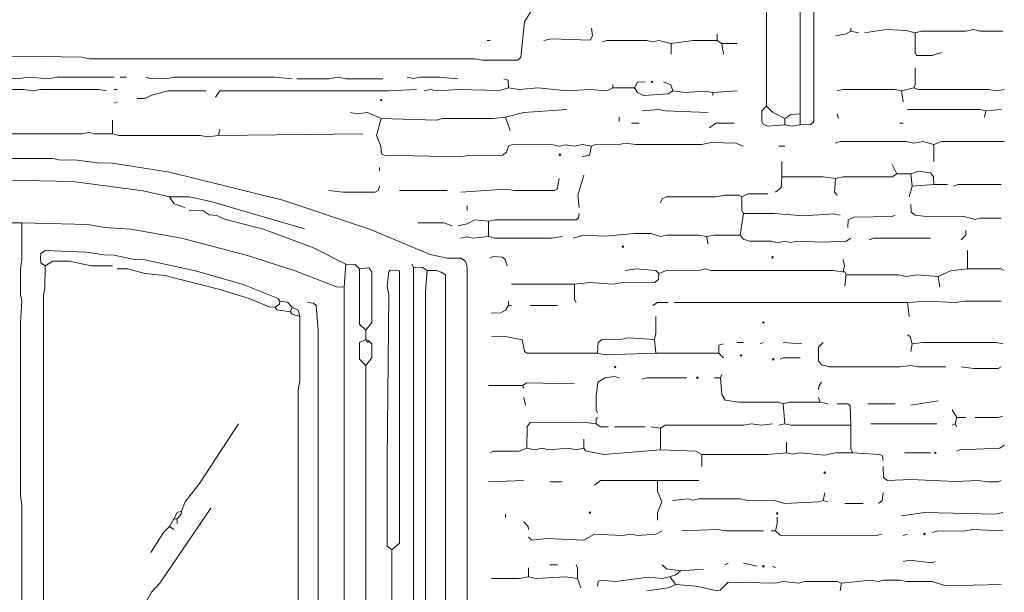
# Model space of a CAD drawing. Header units: millimetres. Extents: x 11 to 20000, y -4 to 8232.
# Tile 12 of 54: x 5451 to 7870, y 1399 to 2807. Entities that reach past the tile are written whole.
import ezdxf

# ---------------------------------------------------------------- set-up
doc = ezdxf.new("R2010")
doc.units = ezdxf.units.MM
doc.layers.add('MASONRY_AND_ARCH', color=7, linetype='Continuous', lineweight=13)

msp = doc.modelspace()

# ---------------------------------------------------------------- linework, layer by layer
at = {"layer": 'MASONRY_AND_ARCH', "color": 7, "lineweight": 13}
for points in [[(7285.06787, 3337.10407), (7285.06165, 3039.21595), (7281.2974, 3016.59152), (7285.06165, 2990.19581), (7285.06787, 2594.26821)], [(7368.0241, 2575.41505), (7368.0241, 2590.49774), (7368.0241, 2865.76143), (7379.33609, 2884.61538)], [(7390.6483, 2884.61538), (7401.96075, 2861.99095), (7401.96075, 2556.56799), (7394.41267, 2549.17398), (7368.0241, 2549.01934)], [(4090.05419, 2861.99095), (4116.59038, 2801.65939), (4125.04027, 2763.95147), (4126.2448, 2722.47387), (4132.87828, 2711.31629), (4144.04265, 2707.39729), (4260.93473, 2711.30939), (4276.0181, 2714.9259), (4325.03812, 2714.78439), (4340.12025, 2711.16787), (4675.71686, 2711.16787), (4698.34129, 2714.93213), (4724.73563, 2711.16787), (5226.24434, 2711.16787), (5245.09762, 2714.9259), (5452.48869, 2717.50475), (5603.31867, 2714.9259), (5622.17195, 2711.16787), (6568.62771, 2711.15543), (6587.48088, 2707.39661), (6674.20124, 2707.54502), (6681.59525, 2714.93903), (6690.4888, 2801.65939), (6706.95373, 2828.0543)], [(6855.20362, 2786.5759), (6857.77964, 2767.72274), (6851.7293, 2756.56516), (6757.16414, 2760.181), (6738.31097, 2756.41052)], [(7492.45826, 2779.03495), (7492.45826, 2786.5759)], [(7526.39491, 2775.26369), (7579.18552, 2782.80543), (7628.20419, 2780.70645), (7650.82862, 2775.26369)], [(7865.76075, 2779.03495), (7809.19966, 2779.18269), (7794.11765, 2782.79231), (7775.26301, 2779.04118), (7665.91346, 2778.88722), (7650.82862, 2775.26369)], [(7164.40396, 2771.49321), (7164.40396, 2756.41052)], [(7492.45826, 2779.03495), (7481.14604, 2772.54955), (7454.75113, 2767.72274)], [(7492.45826, 2779.03495), (7511.31222, 2775.26369)], [(7714.93213, 2726.24434), (7692.30769, 2718.85034), (7653.9198, 2719.07138), (7650.9129, 2726.18009), (7650.82862, 2775.26369)], [(6606.33484, 2756.41052), (6598.7931, 2756.41052)], [(6881.59853, 2752.63925), (6892.91075, 2756.40362), (6990.95023, 2756.4043), (7006.03292, 2752.79389), (7021.1164, 2756.11425), (7051.28179, 2748.86878)], [(7164.40396, 2756.41052), (7104.0724, 2756.26278), (7051.28179, 2748.86878)], [(7051.28179, 2748.86878), (7051.28179, 2722.47387)], [(7175.71618, 2748.86878), (7164.40396, 2756.41052)], [(7175.71618, 2748.86878), (7213.4241, 2748.86878)], [(7175.71618, 2748.86878), (7179.48744, 2722.47387)], [(7647.05882, 2639.51708), (7650.68156, 2647.06572), (7650.82862, 2688.53722)], [(5682.50419, 2665.91278), (5542.98643, 2665.90656), (5520.36199, 2662.14152), (5475.11312, 2665.89966), (5441.17647, 2662.14774), (5418.55204, 2665.91278), (5380.84423, 2662.14152), (5101.80995, 2662.14774), (5067.8733, 2665.90656), (5045.24887, 2662.14842), (5026.39559, 2665.91278)], [(5712.66968, 2665.91278), (5697.58631, 2665.91278)], [(5761.68971, 2665.91278), (5773.00192, 2662.14774), (5814.47964, 2662.28925), (5829.56233, 2665.90656), (6078.43111, 2665.91278), (6119.9095, 2662.14152)], [(6342.38337, 2662.14152), (6251.88563, 2662.14774), (6233.03167, 2665.90588), (6210.40724, 2662.14774), (6131.22172, 2662.14152)], [(6527.14932, 2662.14152), (6481.90045, 2665.91278), (6432.88111, 2665.76505), (6417.79762, 2662.29615), (6402.71493, 2665.91278)], [(6651.58371, 2639.51708), (6650.37952, 2658.2164), (6640.27149, 2662.14152)], [(6651.58371, 2639.51708), (6628.95928, 2633.17398), (6527.14932, 2635.74038), (6478.12998, 2631.98235), (6459.27602, 2635.59197), (6444.19333, 2631.97613)], [(6651.58371, 2639.51708), (6677.97862, 2635.75351), (6723.22749, 2639.36934), (6794.87206, 2631.97613), (6851.43314, 2635.74661), (6892.91075, 2632.12455), (6907.99423, 2639.51708)], [(6907.99423, 2647.05882), (6907.99423, 2639.51708)], [(6960.78405, 2639.51708), (6907.99423, 2639.51708)], [(6987.17975, 2654.60057), (6968.33269, 2653.39638), (6960.78405, 2639.51708)], [(7055.05305, 2631.97613), (7043.74084, 2624.58903), (6983.40848, 2620.81233), (6968.33269, 2628.35339), (6960.78405, 2639.51708)], [(7055.05305, 2631.97613), (7050.22545, 2646.91041), (7032.42862, 2654.60057)], [(7647.05882, 2639.51708), (7616.89197, 2631.97613)], [(7647.05882, 2639.51708), (7658.37104, 2635.75283), (7831.8241, 2635.74038), (7850.67873, 2631.98235), (7869.53337, 2635.74661)], [(5663.64966, 2631.97613), (5644.79638, 2635.74661), (5501.50871, 2635.74038), (5482.65419, 2631.98303), (5460.02975, 2635.74038), (5305.42986, 2635.74038), (5290.34649, 2632.12387), (5207.39106, 2631.97613)], [(5690.04525, 2635.74661), (5682.50419, 2635.74661)], [(5908.74785, 2631.9759), (5893.66516, 2631.9759), (5814.47964, 2631.9759), (5773.00192, 2620.50928), (5757.91855, 2613.27681), (5739.06527, 2613.12217)], [(5931.37229, 2616.89265), (5942.6845, 2631.9759), (5961.53846, 2631.9759), (6074.66063, 2631.9759), (6097.28507, 2631.9759), (6263.19785, 2631.9759), (6282.05102, 2631.9759), (6312.21719, 2631.9759), (6346.15385, 2631.9759), (6357.46606, 2631.9759), (6425.33937, 2635.74661)], [(7055.05305, 2631.97613), (7085.21844, 2628.21799), (7134.23857, 2631.82149), (7153.09174, 2628.20486)], [(7153.09174, 2628.20486), (7213.4241, 2631.97613)], [(7153.09174, 2628.20486), (7153.09174, 2620.66391)], [(7458.52161, 2631.97613), (7473.60509, 2635.74661), (7601.80995, 2635.74038), (7616.89197, 2631.97613)], [(7620.66459, 2605.58043), (7616.89197, 2631.97613)], [(5690.04525, 2605.58043), (5682.50419, 2601.80995)], [(7330.31674, 2549.01934), (7288.83835, 2545.25577), (7277.68077, 2549.17398), (7273.91029, 2556.56109), (7273.91029, 2582.956), (7285.06787, 2594.26821)], [(7330.31674, 2564.10283), (7300.15057, 2580.24186), (7285.06787, 2594.26821)], [(6263.19785, 2579.18552), (6278.28054, 2575.42127), (6304.67545, 2579.03088), (6338.6121, 2564.10283)], [(6855.20362, 2496.22952), (6832.57919, 2499.9931), (6813.72523, 2496.38416), (6791.10079, 2499.85158), (6776.0181, 2496.24265), (6757.16414, 2499.99378), (6659.12545, 2499.84536), (6651.73835, 2496.07489), (6646.60905, 2481.15294), (6636.50102, 2473.75973), (6553.54423, 2473.59887), (6530.9198, 2469.83382), (6346.16075, 2473.75973), (6339.81629, 2477.5302), (6337.56267, 2496.22952), (6327.45452, 2522.62443), (6338.6121, 2564.10283)], [(6644.04197, 2567.8733), (6613.87658, 2564.10905), (6489.44219, 2563.95509), (6474.35871, 2560.33778), (6338.6121, 2564.10283)], [(6644.04197, 2567.8733), (6689.29084, 2579.03778), (6794.87206, 2586.72726)], [(6644.04197, 2567.8733), (6655.35419, 2533.93665)], [(6923.07692, 2567.8733), (6923.07692, 2556.56109)], [(6979.63801, 2582.956), (7021.1164, 2586.72104), (7036.1991, 2583.10373), (7141.77952, 2579.18552)], [(7368.0241, 2575.41505), (7345.39943, 2574.21086), (7330.31674, 2564.10283)], [(7330.31674, 2549.01934), (7330.31674, 2564.10283)], [(7368.0241, 2575.41505), (7368.0241, 2549.01934)], [(7462.29287, 2564.10283), (7458.52161, 2575.41505)], [(7631.97681, 2586.72726), (7809.19966, 2586.72104), (7824.2845, 2582.956)], [(7824.2845, 2582.956), (7820.51188, 2567.8733)], [(7861.99095, 2586.72726), (7824.2845, 2582.956)], [(5678.73303, 2526.39491), (5678.73303, 2560.33156)], [(6953.2431, 2552.79061), (6972.09627, 2552.79061)], [(7205.88235, 2552.79061), (7160.63348, 2552.63597), (7145.55079, 2541.47839)], [(7330.31674, 2549.01934), (7349.1707, 2545.24887), (7368.0241, 2549.01934)], [(7620.66459, 2552.79061), (7613.12217, 2552.79061)], [(5678.73303, 2526.39491), (5633.48416, 2526.54265), (5622.17195, 2530.01154), (5603.31867, 2526.40113), (5312.97093, 2526.39491), (5290.34649, 2530.15995), (5015.08337, 2530.16618)], [(5678.73303, 2526.39491), (5693.8164, 2522.63066), (5893.66516, 2522.61821), (5912.51912, 2518.86018), (5938.91403, 2522.62443)], [(5942.6845, 2537.70713), (5938.91403, 2522.62443)], [(6293.36324, 2526.39491), (5938.91403, 2522.62443)], [(6832.57919, 2469.83382), (6850.3767, 2473.75973), (6855.20362, 2496.22952)], [(6855.20362, 2496.22952), (6862.75158, 2499.85226), (6923.07692, 2500.14774), (6938.15962, 2503.76425), (6964.55532, 2500.01312), (7126.69683, 2500.00622), (7149.32127, 2505.44208), (7209.65283, 2503.62206), (7228.50679, 2496.22952)], [(7315.23405, 2496.22952), (7330.31674, 2496.22952)], [(7696.07749, 2500), (7669.68326, 2507.53552), (7647.05882, 2503.92511), (7628.20419, 2507.53552), (7466.06335, 2507.53552), (7454.75113, 2503.77048)], [(7696.07749, 2500), (7714.93213, 2507.39321), (7869.53337, 2507.54174)], [(7696.07749, 2458.52161), (7696.07749, 2500)], [(6546.00328, 1157.61595), (6549.76753, 1176.47059), (6549.77376, 2198.34061), (6545.84864, 2213.41719), (6534.69106, 2220.81041), (6500.75441, 2221.11278), (6459.27602, 2229.56312), (6312.21719, 2291.55317), (6097.28507, 2363.20396), (5818.25011, 2431.97896), (5678.73303, 2454.60339), (5641.02523, 2454.89887), (5592.00645, 2462.14514), (5546.75758, 2462.44061), (5531.67421, 2466.05713), (5377.07432, 2466.05713)], [(6334.84163, 2435.89717), (6334.84163, 2443.43891)], [(7322.775, 2420.81448), (7322.775, 2458.52161)], [(7594.26753, 2450.98066), (7605.57975, 2428.35622)], [(6825.03744, 2345.39943), (6821.56312, 2375.56561), (6836.34966, 2424.58495)], [(7307.69231, 2383.10735), (7321.57093, 2394.41957), (7322.775, 2420.81448)], [(7322.775, 2420.81448), (7424.58495, 2420.80826), (7454.75113, 2417.044)], [(7454.75113, 2417.044), (7473.60509, 2420.80826), (7594.26267, 2420.96912), (7605.57975, 2428.35622)], [(7639.5164, 2428.35622), (7605.57975, 2428.35622)], [(7639.5164, 2428.35622), (7658.37104, 2434.69932), (7688.53032, 2430.92251), (7695.92421, 2420.81448), (7696.07749, 2401.96052)], [(7639.5164, 2428.35622), (7643.28903, 2398.19005)], [(4856.71233, 2326.54627), (4909.50226, 2338.91482), (4932.1267, 2348.12048), (4954.75113, 2350.22014), (4981.14672, 2360.33439), (5124.43439, 2386.73009), (5147.05882, 2387.02557), (5237.55656, 2401.81278), (5377.07432, 2413.125), (5580.69423, 2409.35452), (5754.1474, 2386.73009), (5818.25011, 2371.79514)], [(6334.84163, 2398.19005), (6330.91652, 2387.03247), (6323.52941, 2383.26199), (6244.34389, 2383.11357), (6210.40724, 2386.87783)], [(6534.69106, 2383.10735), (6644.04197, 2390.6414), (6666.6664, 2386.88405), (6764.69898, 2387.03247), (6771.04344, 2390.80294), (6776.0181, 2417.044)], [(7458.52161, 2375.56561), (7452.32624, 2383.11357), (7454.75113, 2417.044)], [(7635.74661, 2371.79514), (7643.28903, 2398.19005)], [(7643.28903, 2398.19005), (7696.07749, 2401.96052)], [(7730.01414, 2401.96052), (7696.07749, 2401.96052)], [(7745.09898, 2398.19005), (7756.4112, 2401.9543), (7861.99095, 2401.96052)], [(6150.07568, 2292.60962), (5920.06007, 2360.33439), (5867.27025, 2371.6474), (5818.25011, 2371.79514)], [(5855.95803, 2345.39943), (5829.71086, 2353.99751), (5818.25011, 2371.79514)], [(6500.75441, 2386.87783), (6383.86097, 2386.87783)], [(7224.73631, 2371.79514), (7217.18767, 2375.41787), (7183.25792, 2375.56561), (7160.63348, 2371.80136), (7039.96957, 2371.64661), (7028.81199, 2366.96753), (7024.88688, 2356.71165)], [(7224.73631, 2371.79514), (7239.819, 2379.18767), (7288.83835, 2379.33609)], [(7228.50679, 2330.31674), (7224.88405, 2337.86471), (7224.73631, 2371.79514)], [(6549.77376, 2337.85848), (6549.77376, 2349.1707)], [(7861.99095, 2319.00452), (7809.19966, 2318.84989), (7797.88744, 2315.5302), (7767.72342, 2324.44038), (7677.22568, 2322.92964), (7650.82862, 2326.7009), (7640.72127, 2334.09412), (7639.5164, 2352.94118)], [(6251.88563, 2205.88235), (6172.70011, 2246.3112), (6052.0362, 2291.55317), (5953.99672, 2316.4319), (5935.14355, 2325.49604), (5916.28959, 2327.74412), (5901.2069, 2336.80204), (5867.27025, 2337.85848)], [(6602.56437, 2311.46278), (6617.64706, 2315.22783), (6817.48959, 2315.38869), (6823.83337, 2319.15916), (6825.03744, 2330.31674)], [(7228.50679, 2330.31674), (7220.96505, 2277.52613)], [(7228.50679, 2330.31674), (7303.92183, 2330.31052), (7375.56561, 2324.87466), (7450.98066, 2330.02059), (7466.06335, 2326.54627)], [(7601.80995, 2326.54627), (7594.26267, 2322.92274), (7500, 2321.72557), (7486.12138, 2315.07941), (7484.91731, 2296.38009)], [(4709.65351, 2141.77952), (4754.90238, 2167.12568), (4868.02455, 2212.36765), (5045.24887, 2262.2957), (5226.24434, 2296.23235), (5305.42986, 2300.2983), (5354.44989, 2307.54457), (5456.25984, 2307.69231)], [(5452.48869, 1048.2664), (5452.63676, 1112.36708), (5456.25294, 1127.45192), (5456.25294, 1613.87726), (5452.48869, 1636.5017), (5452.49491, 2062.594), (5456.25294, 2115.38462), (5452.63676, 2130.46731), (5452.48869, 2194.57014), (5456.25294, 2217.19457), (5456.25984, 2307.69231)], [(6248.11459, 2149.32127), (6229.2612, 2150.3707), (6127.45124, 2189.6017), (6010.55781, 2227.45735), (5848.41629, 2269.83665), (5723.9819, 2292.46188), (5659.87975, 2296.52783), (5618.40079, 2303.7741), (5456.25984, 2307.69231)], [(6429.10984, 2307.69231), (6493.21267, 2307.54389), (6512.06663, 2300.15057)], [(6527.14932, 2300.15057), (6549.77376, 2305.11968), (6568.62771, 2315.08552), (6602.56437, 2311.46278)], [(6602.56437, 2273.75566), (6602.56437, 2311.46278)], [(7138.00905, 2273.75566), (7119.15509, 2277.51991), (7039.96957, 2277.51991), (7024.88688, 2274.05181), (7002.26244, 2281.14966), (6960.78405, 2281.29118), (6889.14027, 2274.95362), (6836.34966, 2277.37771), (6809.95475, 2269.98518)], [(7138.00905, 2273.75566), (7156.86301, 2277.37839), (7220.96505, 2277.52613)], [(7492.45826, 2269.98518), (7481.14604, 2262.59808), (7424.58495, 2259.87081), (7360.48292, 2262.43722), (7345.39943, 2258.96912), (7330.31674, 2262.43032), (7311.46278, 2258.68609), (7296.38009, 2262.2957), (7243.58948, 2262.59118), (7228.51369, 2267.41188), (7220.96505, 2277.52613)], [(7775.26301, 2288.83835), (7774.96131, 2277.52613), (7763.95079, 2266.21391)], [(6602.56437, 2273.75566), (6564.85645, 2270.13982), (6549.77376, 2273.4595), (6534.69106, 2269.98518)], [(6783.55984, 2273.75566), (6757.16414, 2269.98518), (6617.64706, 2269.9914), (6602.56437, 2273.75566)], [(7141.77952, 2254.9017), (7138.00905, 2273.75566)], [(7537.70713, 2266.21391), (7549.01934, 2269.97896), (7688.5379, 2269.98518)], [(6089.74333, 2115.38462), (6085.81821, 2121.73529), (5999.24559, 2155.80656), (5882.35294, 2189.75011), (5757.91855, 2217.04683), (5731.52296, 2217.34231), (5682.50419, 2228.35905), (5656.1086, 2228.65452), (5614.63088, 2235.90079), (5512.82093, 2239.66437), (5502.71256, 2232.27104), (5501.50871, 2220.96505), (5502.71256, 2209.65973), (5512.82093, 2202.11188)], [(7779.03563, 2194.57014), (7779.03563, 2239.819)], [(5509.04977, 1052.0362), (5509.056, 2130.46731), (5512.67251, 2145.55079), (5512.82093, 2202.11188)], [(5678.73303, 2202.11188), (5625.9431, 2202.25962), (5573.15192, 2213.4241), (5531.67421, 2213.26946), (5512.82093, 2202.11188)], [(6251.88563, 2205.88235), (6248.11459, 2149.32127)], [(6251.88563, 2205.88235), (6274.51007, 2204.82602), (6285.82206, 2194.57014)], [(6414.02715, 2205.88235), (6417.79785, 2198.34061)], [(6606.33484, 2220.96505), (6613.88281, 2224.58857), (6636.49412, 2223.53213), (6642.98563, 2217.18767), (6647.81324, 2202.11188)], [(7473.60509, 2187.02839), (7477.22093, 2202.11188), (7473.60509, 2217.19457)], [(6078.43111, 2100.30192), (6063.34842, 2101.35826), (6014.32907, 2121.72839), (5938.91403, 2144.49434), (5806.9379, 2178.431), (5757.91855, 2183.40633), (5716.44084, 2194.28088), (5690.04525, 2194.57014)], [(6285.82206, 2194.57014), (6308.43982, 2197.13654), (6315.83303, 2187.02839), (6315.83303, 2062.594), (6300.90498, 2043.74084)], [(6285.82206, 2194.57014), (6285.82206, 2058.82353), (6300.90498, 2043.74084)], [(6451.73428, 2190.79966), (6440.42206, 2198.18597), (6417.79785, 2198.34061)], [(6417.79785, 2198.34061), (6417.79785, 2187.02839), (6417.79785, 1319.75962), (6417.79785, 1300.90498), (6417.79785, 1270.73812), (6417.79785, 1202.86482), (6417.79785, 1184.01301)], [(6444.19333, 1184.01301), (6444.34106, 1229.26188), (6447.9638, 1244.34389), (6447.9638, 1504.52489), (6447.9638, 1527.14932), (6447.97002, 2138.00905), (6451.73428, 2190.79966)], [(6496.98337, 1172.70079), (6489.44842, 1248.11369), (6496.98337, 1266.96833), (6496.98337, 1432.88179), (6496.98337, 1512.06731), (6496.98337, 1644.04129), (6496.98337, 1666.66572), (6496.98337, 2115.38462), (6496.98337, 2156.86301), (6496.98337, 2179.48054), (6485.66471, 2185.97206), (6474.35871, 2190.65113), (6451.73428, 2190.79966)], [(6813.72523, 2156.86301), (6851.43314, 2160.62726), (6907.99423, 2156.86301), (6926.8474, 2160.48575), (7009.80419, 2160.78812), (7019.91222, 2168.18145), (7021.1164, 2183.25792)], [(6938.15962, 2190.79966), (6964.55532, 2194.27398), (7013.56776, 2190.64502), (7021.1164, 2183.25792)], [(7473.60509, 2187.02839), (7447.20939, 2190.79344), (7149.32127, 2190.80588), (7134.23857, 2194.27398), (7122.92636, 2190.9474), (7039.96957, 2190.65113), (7021.1164, 2183.25792)], [(7473.60509, 2187.02839), (7477.37557, 2187.02839), (7481.14604, 2179.48744)], [(7477.37557, 2153.09174), (7481.14604, 2179.48744)], [(7707.38971, 2175.71618), (7654.60124, 2179.48054), (7628.20419, 2175.72308), (7609.35238, 2179.48122), (7481.14604, 2179.48744)], [(7707.38971, 2175.71618), (7737.55656, 2189.74943), (7779.03563, 2194.57014)], [(7869.53337, 2190.79966), (7861.98405, 2194.4224), (7779.03563, 2194.57014)], [(6659.12545, 2156.86301), (6813.72523, 2156.86301)], [(6813.72523, 2156.86301), (6813.87296, 2119.16199), (6817.49649, 2111.61414)], [(7707.38971, 2175.71618), (7711.16233, 2149.32127)], [(6248.11437, 1195.32523), (6248.11459, 1217.94966), (6248.11459, 1266.96833), (6248.11459, 2134.23857), (6248.11459, 2149.32127)], [(6078.43111, 2100.30192), (6088.53925, 2107.84287), (6089.74333, 2115.38462)], [(6089.74333, 2115.38462), (6108.59106, 2112.50894), (6119.9095, 2100.30192)], [(6184.01233, 1184.01301), (6184.00611, 2043.74084), (6179.03699, 2104.0655), (6172.69321, 2110.40995), (6157.61663, 2111.61414)], [(6651.58371, 2115.38462), (6651.58371, 2104.0724)], [(7043.74084, 2111.61391), (7017.34514, 2111.61391), (7006.03292, 2104.0724)], [(7058.82353, 2111.61391), (7303.92183, 2111.61391), (7311.46278, 2111.61391), (7462.29287, 2111.61391), (7477.37557, 2111.61391), (7492.45826, 2111.61391), (7624.42749, 2111.61391), (7631.97681, 2111.61391)], [(7631.97681, 2111.61391), (7677.22568, 2115.37839), (7748.86878, 2111.61414), (7771.49321, 2115.37839), (7861.99095, 2115.38462)], [(7635.74661, 2077.67749), (7631.97681, 2111.61391)], [(6078.43111, 2100.30192), (6082.35701, 2093.95814), (6116.13903, 2088.98971)], [(6116.13903, 2088.98971), (6119.9095, 2100.30192)], [(6116.13903, 2088.98971), (6120.06414, 2082.63903), (6138.76346, 2077.67749)], [(6138.76346, 2077.67749), (6134.83756, 2092.61176), (6119.9095, 2100.30192)], [(6610.10532, 2085.21844), (6632.72975, 2086.27489), (6644.03575, 2092.90792), (6651.58371, 2104.0724)], [(6659.12545, 2104.0724), (6651.58371, 2104.0724)], [(6704.37432, 2104.0724), (6772.24762, 2104.0724)], [(6138.76346, 2077.67749), (6138.75724, 1919.30645), (6134.99219, 1896.68201), (6134.99842, 1206.63744), (6138.76346, 1153.84615)], [(7009.80419, 2021.1164), (7013.42692, 2036.1991), (7013.57466, 2077.67749)], [(6300.90498, 2021.1164), (6300.90498, 2043.74084)], [(7643.28903, 2009.80419), (7638.31923, 2028.50271), (7631.97681, 2032.42862)], [(6300.90498, 2021.1164), (6285.82206, 2013.56776), (6285.82206, 1972.09627), (6300.90498, 1957.01357)], [(6300.90498, 2021.1164), (6308.44672, 2017.34514)], [(6300.90498, 2021.1164), (6304.67545, 2013.57466), (6308.44672, 2017.34514)], [(6308.44672, 2017.34514), (6315.83303, 2009.79729), (6315.83303, 1975.86753), (6300.90498, 1957.01357)], [(6870.28631, 1987.17975), (6696.83948, 1987.33439), (6690.49502, 1991.10486), (6685.36572, 2019.91844), (6647.81324, 2027.4664), (6610.10532, 2028.65735)], [(6870.28631, 1987.17975), (6871.4905, 2013.56776), (6881.59853, 2020.96176), (6930.61867, 2021.26414), (6945.70136, 2024.87998), (7009.80419, 2021.1164)], [(7013.57466, 1987.17975), (7009.80419, 2021.1164)], [(7168.17523, 1987.17975), (7168.54321, 2006.71437), (7179.48744, 2009.80419)], [(7228.50679, 2013.57466), (7213.4241, 2013.57466)], [(7277.52613, 2013.57466), (7269.98518, 2009.80419)], [(7371.79514, 2009.80419), (7326.54627, 2013.57466)], [(7424.58495, 2013.57466), (7413.42738, 2002.25622), (7413.42738, 1968.32579), (7420.82138, 1958.21776), (7439.66844, 1953.39084), (7613.12217, 1953.24932), (7639.5164, 1957.01357), (7658.37104, 1953.39084), (7726.24434, 1953.2431)], [(7643.28903, 2009.80419), (7639.5164, 1990.95023)], [(7643.28903, 2009.80419), (7669.68326, 2013.57466), (7850.67873, 2013.56844), (7865.76075, 2009.80419)], [(6870.28631, 1987.17975), (6889.14027, 1983.40848), (7013.57466, 1987.17975)], [(7013.57466, 1987.17975), (7168.17523, 1987.17975)], [(7179.48744, 1975.86753), (7168.17523, 1987.17975)], [(7319.00452, 1972.09627), (7326.55249, 1975.7198), (7368.02387, 1975.86753)], [(6300.90498, 1957.01357), (6300.90498, 1195.32523)], [(7763.95079, 1953.2431), (7794.11765, 1949.47183), (7854.44367, 1949.61957), (7861.99095, 1953.2431)], [(6685.52036, 1907.99423), (6696.83258, 1914.33111), (6813.72523, 1911.76471)], [(6923.07692, 1926.8474), (6911.76471, 1929.4207), (6889.14027, 1926.69898), (6871.34276, 1915.52896), (6866.52206, 1881.59853), (6866.66425, 1847.66878), (6870.28631, 1840.12093)], [(6979.63801, 1923.07692), (6990.95023, 1926.84118), (7088.98971, 1926.8474)], [(7171.9457, 1926.8474), (7156.86301, 1926.8474)], [(7175.71618, 1934.38914), (7171.9457, 1926.8474)], [(7171.9457, 1926.8474), (7175.86471, 1885.3698), (7183.40633, 1871.4905), (7217.19457, 1866.66357), (7315.23405, 1866.3681), (7326.54627, 1862.74536)], [(7413.27274, 1896.68201), (7414.4707, 1907.98733), (7420.81448, 1915.53518)], [(6685.52036, 1907.99423), (6602.56437, 1907.99423)], [(6689.29084, 1900.45249), (6685.52036, 1907.99423)], [(6689.29084, 1877.82805), (6693.0621, 1858.9741)], [(7417.044, 1866.51584), (7341.62896, 1866.3681), (7326.54627, 1862.74536)], [(7326.54627, 1862.74536), (7330.31674, 1813.72455)], [(7417.044, 1866.51584), (7413.27274, 1877.82805)], [(7417.044, 1866.51584), (7435.89717, 1862.74536)], [(7458.52161, 1862.74536), (7484.91041, 1862.59072), (7491.25419, 1858.81946), (7492.45826, 1809.95475)], [(7533.93665, 1862.74536), (7601.80995, 1862.74536)], [(7639.5164, 1858.9741), (7707.38971, 1870.28631)], [(7752.63857, 1828.80871), (7741.32636, 1847.66188)], [(6866.51584, 1813.72455), (6836.34966, 1817.49027), (6704.38054, 1816.29231), (6696.98722, 1806.18495), (6696.83258, 1753.39367)], [(6870.28631, 1828.80871), (6866.51584, 1825.03744), (6866.51584, 1813.72455)], [(7752.63857, 1828.80871), (7748.86878, 1813.72455)], [(7752.63857, 1828.80871), (7775.26301, 1828.80871)], [(7797.88744, 1828.80871), (7854.44853, 1828.95645), (7865.76075, 1832.57919)], [(5987.93337, 1813.72455), (5892.46799, 1666.81414), (5857.1552, 1621.41686), (5848.41629, 1598.79242)], [(6896.68201, 1806.18495), (6877.82805, 1806.33824), (6866.51584, 1813.72455)], [(6987.17975, 1806.18495), (6911.76471, 1806.18495)], [(7002.26244, 1806.18495), (7024.88688, 1802.41233)], [(7024.88688, 1802.41233), (7036.1991, 1809.80011), (7228.50679, 1809.96097), (7247.36075, 1813.71968), (7273.75566, 1810.2509), (7300.15057, 1813.72455)], [(7024.88688, 1802.41233), (7024.88688, 1749.62387)], [(7330.31674, 1813.72455), (7315.23405, 1809.95475)], [(7492.45826, 1809.95475), (7345.39943, 1809.96097), (7330.31674, 1813.72455)], [(7496.22952, 1742.08145), (7492.606, 1753.39367), (7492.45826, 1809.95475)], [(7703.61991, 1813.72455), (7541.47839, 1813.72455)], [(7748.86878, 1813.72455), (7741.32636, 1809.95475)], [(7752.63857, 1806.18495), (7748.86878, 1813.72455)], [(6836.34966, 1776.0181), (6836.34966, 1753.39367)], [(7334.08722, 1768.47568), (7334.08722, 1742.08145)], [(6606.33484, 1742.08145), (6613.88281, 1745.70419), (6677.97862, 1745.99966), (6696.83258, 1753.39367)], [(6696.83258, 1753.39367), (6715.68654, 1749.62387), (6734.53971, 1753.23903), (6749.62319, 1749.77093), (6798.64253, 1753.09751), (6817.49649, 1749.63009), (6836.34966, 1753.39367)], [(7024.88688, 1749.62387), (6885.3698, 1738.31652), (6840.27557, 1747.04231), (6836.34966, 1753.39367)], [(7126.69683, 1738.31165), (7111.61414, 1745.70351), (7024.88688, 1749.62387)], [(7126.69683, 1738.31165), (7288.83835, 1738.31652), (7334.08722, 1742.08145)], [(7496.22952, 1742.08145), (7454.75113, 1741.93371), (7428.35622, 1736.64005), (7368.02387, 1741.92681), (7349.1707, 1738.46493), (7334.08722, 1742.08145)], [(7496.22952, 1742.08145), (7564.09593, 1738.15633), (7570.43971, 1734.38575), (7571.64378, 1723.22681)], [(7624.43439, 1742.08145), (7688.5379, 1742.08145)], [(7869.53337, 1760.93609), (7858.22115, 1753.5483), (7760.1879, 1749.47545), (7752.63857, 1745.85124)], [(7126.69683, 1738.31165), (7126.69683, 1708.1448)], [(7861.99095, 1674.20814), (7854.44367, 1670.58541), (7828.0543, 1670.43835), (7805.42986, 1674.20192), (7748.86878, 1671.63552), (7639.5164, 1676.78077), (7582.95532, 1674.36278), (7572.84796, 1681.75543), (7571.64378, 1708.1448)], [(6689.29084, 1674.20814), (6602.56437, 1670.43835)], [(6753.39367, 1670.43835), (6783.55984, 1670.43835)], [(6862.74536, 1662.89593), (6877.82805, 1674.05351), (7017.34514, 1674.20814)], [(7119.15509, 1674.20814), (7017.34514, 1674.20814)], [(7017.34514, 1576.16799), (7017.35826, 1595.02262), (7028.3612, 1621.41686), (7017.49367, 1647.81391), (7017.34514, 1674.20814)], [(7055.05305, 1625.18948), (7092.76018, 1628.66312), (7104.0724, 1625.48495), (7119.15509, 1628.95305), (7220.96505, 1628.95305), (7236.04853, 1625.33654), (7303.92183, 1625.04106), (7330.31674, 1617.64706), (7413.27274, 1621.56527), (7424.58495, 1625.18948)], [(7428.35622, 1644.04129), (7424.58495, 1625.18948)], [(7435.89717, 1621.41686), (7424.58495, 1625.18948)], [(7560.33156, 1617.64706), (7569.219, 1624.88563), (7571.64378, 1644.04129)], [(5705.12862, 1289.59276), (5749.17964, 1353.69627), (5774.05735, 1398.94514), (5794.57624, 1421.56957), (5920.06007, 1606.33484)], [(5829.56233, 1579.94061), (5837.25181, 1594.86799), (5848.41629, 1598.79242)], [(5837.10407, 1579.94061), (5847.2121, 1591.24525), (5848.41629, 1598.79242)], [(7477.37557, 1617.64706), (7522.62443, 1617.64706)], [(5829.56233, 1579.94061), (5818.25011, 1561.08597)], [(5829.56233, 1579.94061), (5837.10407, 1579.94061)], [(5837.10407, 1568.62839), (5837.10407, 1579.94061)], [(6644.04197, 1591.25283), (6644.04197, 1583.71041)], [(6700.60305, 1553.54355), (6699.39898, 1561.09219), (6689.29084, 1572.39819)], [(7311.46278, 1583.71041), (7311.46278, 1576.16799), (7311.46278, 1568.62839), (7307.69231, 1549.77376)], [(7865.76075, 1595.02262), (7846.90894, 1591.25283), (7673.45305, 1595.0164), (7616.89197, 1587.4802)], [(5773.00192, 1496.98247), (5804.21686, 1546.00396), (5818.25011, 1561.08597)], [(5829.56233, 1553.54355), (5818.25011, 1561.08597)], [(6700.60305, 1534.69174), (6708.1517, 1527.30396), (6745.85192, 1530.91912), (6836.34966, 1527.30396), (6862.74536, 1542.0836), (6930.61867, 1538.46154), (6953.2431, 1542.21889), (6968.32579, 1538.75769), (7013.57466, 1542.37975), (7028.65735, 1549.77376)], [(7277.52613, 1549.77376), (7187.02839, 1549.77998), (7164.40396, 1553.54355), (7077.67749, 1549.77376)], [(7307.69231, 1549.77376), (7296.38009, 1549.77376)], [(7567.8733, 1542.23133), (7556.56109, 1538.46776), (7319.00452, 1539.6664), (7307.69231, 1549.77376)], [(7692.30769, 1546.00396), (7703.61991, 1549.62602), (7775.26301, 1549.92149), (7790.34785, 1553.53869), (7865.76075, 1549.77376)], [(7620.66459, 1538.46154), (7631.97681, 1542.23133)], [(6365.00781, 1500.75509), (6365.00781, 1199.09502)], [(7620.66459, 1474.35803), (7635.74661, 1478.13066), (7692.30079, 1471.7862), (7699.85011, 1474.35803)], [(6700.60305, 1436.65158), (6700.60305, 1459.27602)], [(6753.39367, 1466.81844), (6772.24762, 1466.81844)], [(6817.49649, 1466.81844), (6821.11923, 1459.26912), (6821.26697, 1432.88179)], [(7073.90622, 1451.7336), (7039.96957, 1456.70962), (7028.65735, 1466.81844)], [(7073.90622, 1451.7336), (7062.594, 1441.62624), (7047.51131, 1436.65158)], [(7073.90622, 1451.7336), (7130.46731, 1455.50622)], [(7190.79966, 1470.58824), (7183.25792, 1466.81844)], [(7262.44344, 1463.04581), (7228.50679, 1470.58824)], [(7300.15057, 1463.04581), (7307.69231, 1459.27602)], [(6700.60305, 1436.65158), (6677.97862, 1433.02885), (6610.10532, 1432.88179)], [(6700.60305, 1436.65158), (6719.45701, 1432.88665), (6791.10079, 1436.65158), (6821.26697, 1432.88179)], [(6828.80871, 1410.25735), (6821.26697, 1432.88179)], [(6870.28631, 1414.02715), (6871.4905, 1425.18473), (6877.83495, 1428.95588), (6915.53518, 1425.48778), (6994.7207, 1436.50385), (7028.65735, 1433.17726), (7047.51131, 1436.65158)], [(7047.51131, 1436.65158), (7062.594, 1417.79695)], [(7861.99095, 1417.79695), (7726.24434, 1415.22511), (7692.30769, 1425.19095), (7628.20419, 1425.4871), (7613.12217, 1429.1043), (7571.64378, 1428.9621), (7560.33156, 1425.494), (7541.47839, 1428.95588), (7469.83382, 1421.56957)], [(6990.95023, 1402.71493), (7043.74084, 1410.40509), (7062.594, 1417.79695)], [(7469.83382, 1421.56957), (7458.52161, 1425.33314), (7379.33609, 1425.33314), (7364.25339, 1421.86505), (7326.54627, 1425.33314), (7307.69231, 1421.57443), (7190.79966, 1423.98609), (7171.79796, 1403.9198), (7164.40396, 1402.72738), (7111.61414, 1413.87941), (7062.594, 1417.79695)], [(7469.83382, 1421.56957), (7466.06335, 1402.71493)]]:
    msp.add_lwpolyline(points, dxfattribs=at)
for points in [[(7002.26244, 2654.60034), (7004.14785, 2656.48563), (7006.03314, 2654.60034), (7004.14785, 2652.71493)], [(6336.72704, 2609.35147), (6338.61233, 2611.23676), (6340.49774, 2609.35147), (6338.61233, 2607.46606)], [(6776.0181, 2475.49016), (6777.90351, 2477.37557), (6779.7888, 2475.49016), (6777.90351, 2473.60486)], [(6930.61844, 2249.24581), (6932.50373, 2251.13122), (6934.38914, 2249.24581), (6932.50373, 2247.36052)], [(7298.2655, 2222.85068), (7300.15079, 2224.73609), (7302.0362, 2222.85068), (7300.15079, 2220.96527)], [(6365.01403, 1503.16267), (6353.69536, 1512.06731), (6353.69536, 1606.33484), (6353.69536, 1625.18948), (6353.69536, 1704.375), (6353.69536, 1723.22681), (6357.45984, 2130.46731), (6353.70249, 2153.09174), (6357.16991, 2187.32466), (6360.94038, 2191.09581), (6383.8612, 2189.59548), (6383.8612, 2179.48744), (6383.8612, 1576.16799), (6383.8612, 1519.6069)], [(7275.64106, 2062.59423), (7277.52636, 2064.47964), (7279.41176, 2062.59423), (7277.52636, 2060.70894)], [(7220.96527, 1981.52342), (7222.85068, 1983.40871), (7224.73609, 1981.52342), (7222.85068, 1979.63801)], [(7300.15079, 1972.09649), (7302.0362, 1973.9819), (7303.92161, 1972.09649), (7302.0362, 1970.2112)], [(6911.76471, 1953.24287), (6913.65011, 1955.12817), (6915.53541, 1953.24287), (6913.65011, 1951.35747)], [(7113.49921, 1926.84762), (7115.38462, 1928.73303), (7117.27002, 1926.84762), (7115.38462, 1924.96233)], [(7697.9638, 1742.08145), (7699.84921, 1743.96686), (7701.7345, 1742.08145), (7699.84921, 1740.19604)], [(7426.47059, 1693.06188), (7428.356, 1694.94717), (7430.24129, 1693.06188), (7428.356, 1691.17647)], [(6849.54751, 1595.02262), (6851.43292, 1596.90803), (6853.31821, 1595.02262), (6851.43292, 1593.13722)], [(7309.57771, 1593.13722), (7311.46301, 1595.02262), (7313.34842, 1593.13722), (7311.46301, 1591.25192)], [(7671.56867, 1542.23224), (7673.45396, 1544.11765), (7675.33937, 1542.23224), (7673.45396, 1540.34695)], [(7275.64106, 1463.04672), (7277.52636, 1464.93213), (7279.41176, 1463.04672), (7277.52636, 1461.16143)]]:
    msp.add_lwpolyline(points, close=True, dxfattribs=at)

doc.saveas('drawing.dxf')
